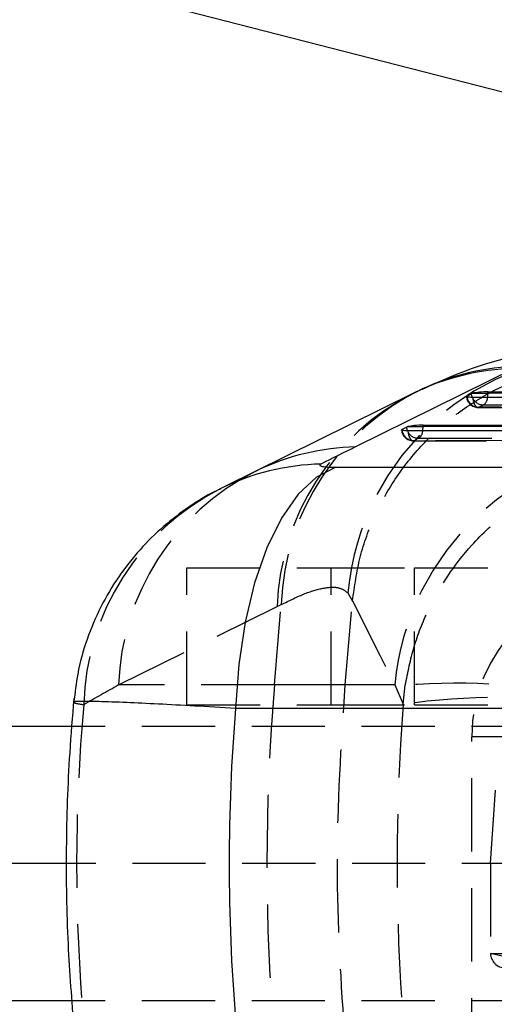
# Model space of a CAD drawing. Extents: x 62 to 743, y 47 to 577.
# Tile 8 of 22: x 298 to 314, y 114 to 148. Entities that reach past the tile are written whole.
import ezdxf

# ---------------------------------------------------------------- set-up
doc = ezdxf.new("R2010")
doc.units = 0
doc.header["$LTSCALE"] = 2
doc.linetypes.add('HIDDEN', pattern=[1.905, 1.27, -0.635])
doc.layers.get('0').update_dxf_attribs({"linetype": 'CONTINUOUS'})
doc.styles.add('SLDTEXTSTYLE0', font='TXT', dxfattribs={"width": 0.75})
doc.dimstyles.new('SLDDIMSTYLE3', dxfattribs={"dimtxt": 7, "dimasz": 6.604, "dimexe": 0, "dimexo": 0.0625, "dimgap": 1.75, "dimtad": 1, "dimdec": 3, "dimrnd": 1e-09, "dimzin": 12, "dimtxsty": 'SLDTEXTSTYLE0', "dimblk1": 'NONE', "dimsah": 1, "dimcen": 0, "dimazin": 3, "dimtfac": 1, "dimtdec": 3, "dimtmove": 0, "dimatfit": 3, "dimtolj": 1, "dimtzin": 12})

# ---------------------------------------------------------------- blocks, each defined once
blk = doc.blocks.new('_D_9')
at = {"color": 179, "linetype": 'CONTINUOUS'}
for q in [(275.413, 155.663), (334.996, 140.395)]:
    blk.add_line((326.762, 142.505), q, dxfattribs=at)
blk.add_solid([(326.762, 142.505), (320.617, 145.129), (320.112, 143.16)], dxfattribs=at)
at = {"color": 179, "linetype": 'CONTINUOUS', "char_height": 7, "attachment_point": 1, "rotation": 345.6274, "style": 'SLDTEXTSTYLE0'}
for s, insert in [('%%c', (277.642, 164.359, -50.05)), ('8,5', (287.895, 161.842, -50.05))]:
    blk.add_mtext(s, dxfattribs=dict(at, insert=insert))
blk = doc.blocks.new('_NONE')

msp = doc.modelspace()

# ---------------------------------------------------------------- linework, layer by layer
at = {"color": 7, "linetype": 'CONTINUOUS'}
for p, q in [((314.731768, 136.112493), (309.230301, 133.395363)), ((311.240929, 135.25407), (305.739458, 132.53694)), ((313.086736, 135.154571), (313.249166, 135.238089)), ((313.289287, 135.252392), (313.818949, 135.252392)), ((313.818949, 135.30466), (329.924605, 135.311289)), ((313.818949, 135.252392), (313.818949, 135.30466)), ((329.924605, 135.259019), (313.818949, 135.252392)), ((329.312927, 135.116072), (313.300583, 135.109484)), ((311.568565, 134.147554), (326.381401, 134.153649)), ((311.568565, 134.095284), (311.568565, 134.147554)), ((310.836351, 133.997465), (310.998782, 134.080983)), ((311.038903, 134.095284), (311.568565, 134.095284)), ((325.769723, 133.958435), (311.050198, 133.952377)), ((326.381401, 134.10138), (311.568565, 134.095284)), ((305.835134, 132.583433), (304.62202, 131.983128)), ((305.739458, 132.53694), (305.834851, 132.583297)), ((308.545667, 132.685988), (321.423174, 132.685988)), ((317.941138, 124.328566), (305.06363, 124.328566)), ((299.382335, 123.700186), (295.912026, 123.700186)), ((299.203857, 118.950186), (295.912026, 118.950186)), ((299.390628, 114.200186), (295.912026, 114.200186))]:
    msp.add_line(p, q, dxfattribs=at)
at = {"color": 8, "linetype": 'CONTINUOUS'}
for p, q in [((313.089556, 135.127354), (313.086736, 135.154571)), ((310.839171, 133.970249), (310.836351, 133.997465))]:
    msp.add_line(p, q, dxfattribs=at)
at = {"color": 7, "linetype": 'HIDDEN'}
for p, q in [((313.502218, 134.766698), (313.664648, 134.850217)), ((313.664648, 134.850217), (329.770305, 134.856844)), ((313.477746, 134.762874), (329.490089, 134.769462)), ((329.51456, 134.773288), (313.502218, 134.766698)), ((311.227362, 133.605766), (325.946885, 133.611823)), ((311.251833, 133.609592), (311.414263, 133.69311)), ((325.971357, 133.615648), (311.251833, 133.609592)), ((311.414263, 133.69311), (326.227101, 133.699206)), ((303.378845, 124.45242), (303.378845, 129.20242)), ((303.378845, 129.20242), (308.378844, 129.20242)), ((308.378844, 124.45242), (308.378844, 129.20242)), ((308.378844, 129.20242), (311.273939, 129.20242)), ((311.273939, 124.45242), (311.273939, 129.20242)), ((311.273939, 129.20242), (315.881896, 129.20242)), ((308.960332, 128.335287), (309.120788, 128.045659)), ((308.866921, 125.142602), (309.120788, 128.045659)), ((309.120788, 128.045659), (309.121738, 128.056372)), ((301.007151, 125.142602), (306.508618, 127.859732)), ((306.414089, 125.142602), (306.649088, 127.927363)), ((306.508618, 127.859732), (306.649088, 127.927363)), ((306.414089, 125.142602), (301.007151, 125.142602)), ((308.866921, 125.142602), (306.414089, 125.142602)), ((310.586481, 125.142602), (308.866921, 125.142602)), ((310.586481, 125.142602), (310.876495, 124.47197)), ((310.876495, 124.47197), (310.952662, 125.130891)), ((303.378845, 124.45242), (308.378844, 124.45242)), ((308.378844, 124.45242), (311.273939, 124.45242)), ((311.273939, 124.45242), (315.881896, 124.45242)), ((319.594295, 123.700186), (299.382335, 123.700186)), ((317.997361, 123.350186), (313.261474, 123.350186)), ((314.493931, 123.350186), (313.261474, 123.350186)), ((313.261474, 111.750186), (313.261474, 123.350186)), ((313.910215, 118.965975), (314.124769, 122.061556)), ((345.936517, 118.950186), (299.203857, 118.950186)), ((313.910215, 118.965975), (315.812892, 118.950216)), ((313.910215, 118.965975), (313.910215, 115.840343)), ((313.910215, 115.838375), (317.123759, 115.844988)), ((315.810879, 115.389519), (313.910215, 115.840343)), ((313.910215, 115.840343), (313.910215, 115.838375)), ((319.594295, 114.200186), (299.390628, 114.200186))]:
    msp.add_line(p, q, dxfattribs=at)
at = {"color": 7, "linetype": 'CONTINUOUS', "flags": 128}
for points in [[(313.300583, 135.109484), (313.240527, 135.110287), (313.18755, 135.112725), (313.143226, 135.116724), (313.108883, 135.122165), (313.08554, 135.128885), (313.073895, 135.136686), (313.074301, 135.145335), (313.086736, 135.154571)], [(311.050198, 133.952377), (310.990143, 133.95318), (310.937165, 133.955618), (310.892842, 133.959617), (310.858498, 133.965058), (310.835156, 133.97178), (310.82351, 133.97958), (310.823916, 133.988228), (310.836351, 133.997465)], [(308.545667, 132.685988), (307.876392, 132.344704), (307.242277, 131.753243), (306.661534, 130.928596), (306.150853, 129.894459), (305.724903, 128.68054), (305.395926, 127.321718), (305.17337, 125.857033), (305.06363, 124.328566)]]:
    msp.add_lwpolyline(points, dxfattribs=at)
at = {"color": 8, "linetype": 'CONTINUOUS', "flags": 128}
for points in [[(313.279028, 135.109575), (313.262078, 135.160388), (313.249166, 135.238089)], [(311.028643, 133.952469), (311.011693, 134.003282), (310.998782, 134.080983)]]:
    msp.add_lwpolyline(points, dxfattribs=at)
at = {"color": 7, "linetype": 'HIDDEN', "flags": 128}
for points in [[(313.502218, 134.766698), (313.467379, 134.76355), (313.432927, 134.775793), (313.400171, 134.802962), (313.37035, 134.844026), (313.344604, 134.897422), (313.323907, 134.961128), (313.309046, 135.032721), (313.300583, 135.109484)], [(311.251833, 133.609592), (311.216994, 133.606444), (311.182543, 133.618687), (311.149786, 133.645856), (311.119965, 133.686918), (311.09422, 133.740316), (311.073522, 133.80402), (311.058662, 133.875614), (311.050198, 133.952377)], [(309.121738, 128.056372), (310.064967, 126.178971), (310.586481, 125.142602)]]:
    msp.add_lwpolyline(points, dxfattribs=at)
at = {"color": 7, "linetype": 'HIDDEN'}
for centre, radius, start, end in [((318.086027, 127.487208), 9.165017, 88.812588, 174.6905744), ((315.105282, 127.569431), 8.601564, 116.696323, 178.0659117), ((315.269256, 127.620267), 8.625637, 115.5610955, 177.9596835), ((313.477579, 135.168873), 0.406, 184.0498251, 270.0235769), ((313.499236, 135.179697), 0.41301, 187.2809244, 270.4136848), ((313.660936, 135.261052), 0.410851, 201.6347598, 270.5176044), ((313.489763, 135.115657), 0.317872, 303.3788029, 358.9249555), ((311.227195, 134.011766), 0.406, 184.0498251, 270.0235769), ((311.248849, 134.022589), 0.413007, 187.2806284, 270.4139809), ((311.41055, 134.103943), 0.410849, 201.6345491, 270.5178152), ((311.23938, 133.958549), 0.317871, 303.3786586, 358.9250998), ((319.69761, 124.311358), 9.148969, 90.7577378, 174.7871156), ((309.603817, 124.852302), 8.601566, 116.6963609, 178.0659181), ((308.452054, 124.220226), 8.657194, 116.7926209, 178.4137348), ((318.603539, 123.358122), 5.342071, 90.0853881, 180.0851111), ((379.804618, 118.950186), 73.651311, 175.17702245, 184.82297755), ((312.752669, 102.476297), 22.725991, 77.6358266, 94.5428578), ((314.237455, 100.980952), 23.730234, 81.8577078, 98.1422922)]:
    msp.add_arc(centre, radius, start, end, dxfattribs=at)
at = {"color": 8, "linetype": 'CONTINUOUS'}
for centre, radius, start, end in [((315.092997, 127.83346), 8.357528, 91.3304406, 115.101625), ((314.932692, 127.76833), 8.346581, 91.3793894, 116.2512586), ((312.929732, 135.251438), 0.889218, 350.8276737, 0.0614626), ((310.682042, 134.094116), 0.886523, 350.8136113, 0.0754657), ((309.431459, 125.049628), 8.348159, 91.3807384, 115.5200193), ((308.230879, 124.449549), 8.353322, 91.3894639, 116.1474394)]:
    msp.add_arc(centre, radius, start, end, dxfattribs=at)
at = {"color": 7, "linetype": 'CONTINUOUS'}
for centre, radius, start, end in [((313.342452, 135.03984), 0.2191, 104.0429542, 115.1993006), ((311.092064, 133.882717), 0.219114, 104.0410265, 115.1965083)]:
    msp.add_arc(centre, radius, start, end, dxfattribs=at)
for centre, major_axis, ratio, start_param, end_param in [((313.640009, 135.24853), (0.405988, 0.025259), 0.123467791, 1.106694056, 2.605964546), ((311.389624, 134.091423), (0.405988, 0.025259), 0.123467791, 1.106694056, 2.605964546), ((355.063181, 127.999114), (132.677868, 57.807241), 0.167144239, 1.849841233, 1.859483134), ((381.332795, 118.950186), (76.488628, 0), 0.928896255, 3.065821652, 3.217363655)]:
    msp.add_ellipse(centre, major_axis=major_axis, ratio=ratio, start_param=start_param, end_param=end_param, dxfattribs=at)
at = {"color": 7, "linetype": 'HIDDEN'}
for centre, major_axis, ratio, start_param, end_param in [((355.617564, 118.950186), (136.361268, 65.437114), 0.2029775, 1.883684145, 1.893326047), ((381.332795, 118.950186), (81.78088, 0), 0.868784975, 3.063968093, 3.219217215), ((379.115722, 118.950186), (0, 71.05), 0.963353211, 1.49300101, 1.648591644), ((314.415961, 115.83896), (0.502458, -0.05825), 0.988325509, 3.259528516, 4.826370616)]:
    msp.add_ellipse(centre, major_axis=major_axis, ratio=ratio, start_param=start_param, end_param=end_param, dxfattribs=at)
at = {"color": 7, "linetype": 'CONTINUOUS'}
for points, knots in [([(317.362194, 136.858288), (317.11242, 136.854899), (316.499727, 136.846584), (315.601603, 136.72549), (314.620235, 136.526467), (313.616177, 136.23592), (312.576705, 135.861337), (311.890305, 135.546404), (311.533607, 135.382744)], [0, 0, 0, 0, 0.097414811, 0.238957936, 0.393405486, 0.568434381, 0.775729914, 1, 1, 1, 1]), ([(311.547934, 135.400794), (311.475335, 135.367795), (311.371292, 135.320503), (311.271784, 135.267222), (311.241711, 135.25112)], [0, 0, 0, 0, 0.697785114, 1, 1, 1, 1]), ([(308.028324, 132.800414), (308.026842, 132.799665), (307.994996, 132.783579), (307.972305, 132.753005), (308.043329, 132.721479), (308.186046, 132.698735), (308.351221, 132.687513), (308.497248, 132.686368), (308.545667, 132.685988)], [0, 0, 0, 0, 0.011938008, 0.256462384, 0.501152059, 0.641876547, 0.881255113, 1, 1, 1, 1]), ([(304.558582, 131.939656), (304.488673, 131.909308), (304.099127, 131.740204), (303.426922, 131.311056), (302.547176, 130.648642), (301.726489, 129.839381), (300.990423, 128.904602), (300.369298, 127.8589), (299.891503, 126.724505), (299.572729, 125.610758), (299.494722, 124.871427), (299.460146, 124.543723)], [0, 0, 0, 0, 0.024431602, 0.136137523, 0.253198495, 0.376098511, 0.502853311, 0.63212774, 0.763025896, 0.894962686, 1, 1, 1, 1]), ([(299.457661, 124.669764), (299.40508, 124.043358), (299.260048, 122.315556), (299.168061, 119.475861), (299.215715, 116.283945), (299.380324, 114.206586), (299.457661, 113.230608)], [0, 0, 0, 0, 0.164671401, 0.454209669, 0.743578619, 1, 1, 1, 1])]:
    msp.add_open_spline(points, degree=3, knots=knots, dxfattribs=at)
at = {"color": 7, "linetype": 'HIDDEN'}
for points, knots in [([(309.121738, 128.056372), (309.193253, 128.564485), (309.336283, 129.580713), (309.868348, 131.034163), (310.623355, 132.379796), (311.59455, 133.582498), (312.756243, 134.60205), (314.070132, 135.417213), (315.504087, 135.996369), (316.92765, 136.311857), (317.918167, 136.375826), (318.39388, 136.367405), (318.444299, 136.366513)], [0, 0, 0, 0, 0.112007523, 0.22401507, 0.336022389, 0.448029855, 0.560039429, 0.672049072, 0.784062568, 0.896076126, 0.988985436, 1, 1, 1, 1]), ([(310.952662, 125.130891), (311.041256, 125.579466), (311.21845, 126.476651), (311.893017, 128.173197), (312.967598, 129.786116), (314.434019, 131.142282), (315.940604, 132.117629), (317.781099, 132.834777), (319.196668, 133.033076), (319.923053, 133.045797), (319.929325, 133.045907)], [0, 0, 0, 0, 0.1034595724, 0.2069268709, 0.4124628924, 0.538776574, 0.6651142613, 0.8274805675, 0.9985103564, 1, 1, 1, 1]), ([(306.649088, 127.927363), (306.935208, 128.067825), (307.507456, 128.348753), (308.163477, 128.529933), (308.674397, 128.548995), (308.865019, 128.406524), (308.960332, 128.335287)], [0, 0, 0, 0, 0.247016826, 0.494039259, 0.747011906, 1, 1, 1, 1]), ([(308.866921, 112.757771), (308.732143, 114.814017), (308.461556, 118.942249), (308.731456, 123.070571), (308.866921, 125.142602)], [0, 0, 0, 0, 0.498093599, 1, 1, 1, 1]), ([(299.483373, 124.54064), (299.475035, 124.534872), (299.45011, 124.517631), (299.6591, 124.482952), (299.798178, 124.459874)], [0, 0, 0, 0, 0.334522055, 1, 1, 1, 1])]:
    msp.add_open_spline(points, degree=3, knots=knots, dxfattribs=at)
at = {"color": 8, "linetype": 'CONTINUOUS'}
msp.add_open_spline([(305.06363, 124.328566), (304.580824, 124.357625), (303.615989, 124.415696), (302.348081, 124.483536), (301.203787, 124.537367), (300.315227, 124.568995), (299.733086, 124.575846), (299.454376, 124.566928), (299.476228, 124.547117), (299.483373, 124.54064)], degree=3, knots=[0, 0, 0, 0, 0.147730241, 0.29522273, 0.446839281, 0.62167852, 0.771291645, 0.925215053, 1, 1, 1, 1], dxfattribs=at)

# ---------------------------------------------------------------- dimensions: what is measured, and where the dimension line sits
at = {"color": 179, "linetype": 'CONTINUOUS'}
dim = msp.add_diameter_dim_2p(p1=(334.995827, 140.39522), p2=(326.761862, 142.505152), dimstyle='SLDDIMSTYLE3', dxfattribs=at)
dim.commit()
dim.dimension.update_dxf_attribs({"geometry": '_D_9', "text_midpoint": (289.194655, 152.131678), "dimtype": 163})

doc.saveas('drawing.dxf')
